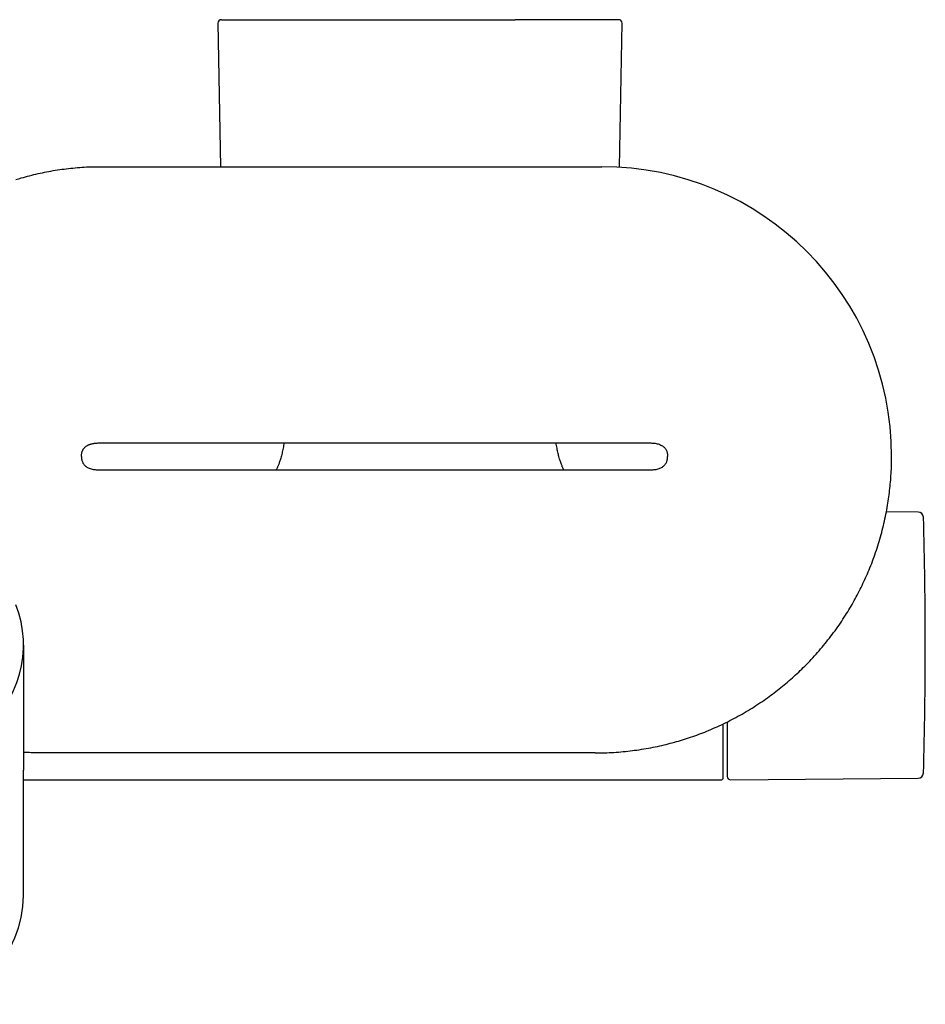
# Model space of a CAD drawing. Header units: millimetres. Extents: x 8 to 923, y 12 to 2573.
# Tile 9 of 20: x 507 to 641, y 1112 to 1258. Entities that reach past the tile are written whole.
import ezdxf

# ---------------------------------------------------------------- set-up
doc = ezdxf.new("R2010")
doc.units = ezdxf.units.MM

msp = doc.modelspace()

# ---------------------------------------------------------------- linework, layer by layer
at = {"color": 7, "linetype": 'Continuous', "lineweight": 30}
for p, q in [((536.01, 1257.65), (536.36, 1236.35)), ((595.63, 1236.27), (595.99, 1257.65)), ((518.5, 1236.35), (593.01, 1236.35)), ((518.5, 1195.36), (600, 1195.36)), ((635.99, 1192.66), (635.99, 1193.36)), ((636, 1193.36), (636, 1193.36)), ((518.5, 1191.36), (600, 1191.36)), ((639.93, 1185.11), (635.22, 1185.15)), ((507.15, 1165.36), (507.15, 1146.79)), ((592, 1149.36), (518.5, 1149.36)), ((507.15, 1146.79), (507.15, 1146.82)), ((507.15, 1146.79), (507.15, 1146.82)), ((507.15, 1128.22), (507.15, 1146.79)), ((612.1, 1145.36), (639.93, 1145.61)), ((507.15, 1145.36), (610.7, 1145.36))]:
    msp.add_line(p, q, dxfattribs=at)
for centre, radius, start, end in [((536.51, 1257.66), 0.5, 90, 180.9548), ((595.49, 1257.66), 0.5, 359.0452, 90), ((593.01, 1193.36), 42.99, 0, 90), ((639.92, 1184.31), 0.8, 1.673, 89.5), ((-8.99, 1165.36), 649.99, 358.32705, 1.67295), ((491, 1165.36), 16.15, 158.1968, 21.803), ((610.7, 1145.66), 0.3, 270, 360), ((612.1, 1145.86), 0.5, 180, 270.5), ((639.92, 1146.41), 0.8, 270.5, 358.327), ((491, 1128.22), 16.15, 270, 0)]:
    msp.add_arc(centre, radius, start, end, dxfattribs=at)
for points, knots in [([(536.51, 1258.16), (536.51, 1258.16), (536.51, 1258.16), (536.53, 1258.16), (536.57, 1258.16), (536.64, 1258.16), (536.73, 1258.16), (536.84, 1258.16), (536.97, 1258.16), (537.12, 1258.16), (537.29, 1258.16), (537.49, 1258.16), (537.7, 1258.16), (537.94, 1258.16), (538.23, 1258.16), (538.6, 1258.16), (539.06, 1258.16), (539.56, 1258.16), (540.05, 1258.16), (540.49, 1258.16), (540.87, 1258.16), (541.28, 1258.16), (541.7, 1258.16), (542.13, 1258.16), (542.59, 1258.16), (543.06, 1258.16), (543.54, 1258.16), (544.04, 1258.16), (544.52, 1258.16), (545.02, 1258.16), (545.53, 1258.16), (546.05, 1258.16), (546.59, 1258.16), (547.21, 1258.16), (547.91, 1258.16), (548.71, 1258.16), (549.52, 1258.16), (550.35, 1258.16), (551.2, 1258.16), (552.08, 1258.16), (552.98, 1258.16), (553.89, 1258.16), (554.82, 1258.16), (555.77, 1258.16), (556.73, 1258.16), (557.7, 1258.16), (558.67, 1258.16), (559.66, 1258.16), (560.65, 1258.16), (561.65, 1258.16), (562.66, 1258.16), (563.62, 1258.16), (564.52, 1258.16), (565.37, 1258.16), (566.22, 1258.16), (567.07, 1258.16), (567.92, 1258.16), (568.77, 1258.16), (569.6, 1258.16), (570.41, 1258.16), (571.2, 1258.16), (571.99, 1258.16), (572.77, 1258.16), (573.55, 1258.16), (574.32, 1258.16), (575.07, 1258.16), (575.94, 1258.16), (576.92, 1258.16), (578.01, 1258.16), (579.09, 1258.16), (579.79, 1258.16), (580.14, 1258.16)], [0, 0, 0, 0, 0.003665, 0.017582, 0.031505, 0.045446, 0.059418, 0.072555, 0.085669, 0.098768, 0.111862, 0.124961, 0.138074, 0.151212, 0.163713, 0.183148, 0.202562, 0.221986, 0.241452, 0.253843, 0.266213, 0.278571, 0.290925, 0.303283, 0.315654, 0.328045, 0.34108, 0.352858, 0.364624, 0.376382, 0.388141, 0.399908, 0.411689, 0.423491, 0.439782, 0.456038, 0.472276, 0.488515, 0.504774, 0.52107, 0.53771, 0.554312, 0.570894, 0.587478, 0.604083, 0.620727, 0.637367, 0.653969, 0.670552, 0.687135, 0.70374, 0.720385, 0.734352, 0.74829, 0.762212, 0.776129, 0.790052, 0.803994, 0.817965, 0.831103, 0.844216, 0.857315, 0.870409, 0.883508, 0.896622, 0.909759, 0.922261, 0.941698, 0.961112, 0.980535, 1, 1, 1, 1]), ([(595.49, 1258.16), (595.49, 1258.16), (595.49, 1258.16), (595.46, 1258.16), (595.4, 1258.16), (595.31, 1258.16), (595.18, 1258.16), (595.01, 1258.16), (594.81, 1258.16), (594.57, 1258.16), (594.3, 1258.16), (594, 1258.16), (593.67, 1258.16), (593.3, 1258.16), (592.9, 1258.16), (592.47, 1258.16), (592, 1258.16), (591.52, 1258.16), (591, 1258.16), (590.46, 1258.16), (589.9, 1258.16), (589.3, 1258.16), (588.72, 1258.16), (588.15, 1258.16), (587.62, 1258.16), (587.07, 1258.16), (586.5, 1258.16), (585.91, 1258.16), (585.32, 1258.16), (584.71, 1258.16), (584, 1258.16), (583.16, 1258.16), (582.18, 1258.16), (581.17, 1258.16), (580.48, 1258.16), (580.14, 1258.16)], [0, 0, 0, 0, 0.019836, 0.046792, 0.073803, 0.105992, 0.138104, 0.170175, 0.202244, 0.23435, 0.26653, 0.298719, 0.33083, 0.362901, 0.394971, 0.427076, 0.459256, 0.490772, 0.522214, 0.553618, 0.585021, 0.616458, 0.647964, 0.673379, 0.698745, 0.724079, 0.749402, 0.774731, 0.800086, 0.825485, 0.849665, 0.887257, 0.924803, 0.962363, 1, 1, 1, 1]), ([(505.99, 1234.43), (506.27, 1234.51), (506.95, 1234.72), (508.05, 1235.02), (509.31, 1235.33), (510.58, 1235.59), (511.87, 1235.82), (513.17, 1236.01), (514.49, 1236.16), (515.82, 1236.27), (517.15, 1236.34), (518.05, 1236.34), (518.5, 1236.35)], [0, 0, 0, 0, 0.066865, 0.168213, 0.270111, 0.372565, 0.475586, 0.579191, 0.683402, 0.788249, 0.893768, 1, 1, 1, 1]), ([(515.94, 1194.27), (515.96, 1194.32), (516.03, 1194.45), (516.17, 1194.63), (516.34, 1194.8), (516.54, 1194.94), (516.76, 1195.07), (517.03, 1195.17), (517.32, 1195.25), (517.62, 1195.31), (517.92, 1195.34), (518.21, 1195.36), (518.41, 1195.36), (518.5, 1195.36)], [0, 0, 0, 0, 0.0623883, 0.146364, 0.2282941, 0.3097199, 0.3916227, 0.4934027, 0.5965364, 0.7002432, 0.8032149, 0.9037767, 1, 1, 1, 1]), ([(516.61, 1194.98), (516.64, 1194.99), (516.76, 1195.06), (516.98, 1195.15), (517.28, 1195.24), (517.59, 1195.3), (517.9, 1195.34), (518.2, 1195.36), (518.4, 1195.36), (518.5, 1195.36)], [0, 0, 0, 0, 0.0543504, 0.2122651, 0.3723174, 0.5334626, 0.6936742, 0.8502452, 1, 1, 1, 1]), ([(545.8, 1195.36), (545.78, 1195.24), (545.75, 1194.98), (545.68, 1194.59), (545.6, 1194.2), (545.52, 1193.82), (545.43, 1193.47), (545.33, 1193.13), (545.24, 1192.84), (545.16, 1192.57), (545.07, 1192.34), (545, 1192.13), (544.93, 1191.96), (544.87, 1191.8), (544.81, 1191.66), (544.75, 1191.53), (544.7, 1191.43), (544.68, 1191.37), (544.67, 1191.36)], [0, 0, 0, 0, 0.087638, 0.190248, 0.285382, 0.373357, 0.464997, 0.548128, 0.623076, 0.690122, 0.749508, 0.801438, 0.846084, 0.883587, 0.921348, 0.954509, 0.992073, 1, 1, 1, 1]), ([(587.33, 1191.36), (587.32, 1191.38), (587.29, 1191.43), (587.25, 1191.53), (587.19, 1191.67), (587.11, 1191.85), (587.03, 1192.06), (586.93, 1192.32), (586.83, 1192.61), (586.72, 1192.95), (586.62, 1193.3), (586.53, 1193.65), (586.45, 1193.99), (586.37, 1194.37), (586.29, 1194.77), (586.23, 1195.1), (586.21, 1195.3), (586.2, 1195.36)], [0, 0, 0, 0, 0.012979, 0.041203, 0.078396, 0.124696, 0.180284, 0.245389, 0.320292, 0.405339, 0.500937, 0.579484, 0.664413, 0.755977, 0.854462, 0.960176, 1, 1, 1, 1]), ([(600, 1195.36), (600.09, 1195.36), (600.29, 1195.36), (600.58, 1195.34), (600.88, 1195.31), (601.18, 1195.25), (601.48, 1195.17), (601.74, 1195.06), (601.97, 1194.94), (602.16, 1194.8), (602.34, 1194.63), (602.47, 1194.44), (602.58, 1194.25), (602.65, 1194.06), (602.71, 1193.85), (602.74, 1193.61), (602.75, 1193.45), (602.75, 1193.36)], [0, 0, 0, 0, 0.073181, 0.149665, 0.22798, 0.306849, 0.385275, 0.462667, 0.524766, 0.58651, 0.648648, 0.712349, 0.762902, 0.816069, 0.872717, 0.933734, 1, 1, 1, 1]), ([(515.75, 1193.36), (515.75, 1193.43), (515.75, 1193.57), (515.78, 1193.77), (515.82, 1193.96), (515.87, 1194.13), (515.92, 1194.25), (515.96, 1194.31), (515.97, 1194.33)], [0, 0, 0, 0, 0.216695, 0.416717, 0.602648, 0.780084, 0.950309, 1, 1, 1, 1]), ([(515.75, 1193.36), (515.75, 1193.27), (515.76, 1193.11), (515.79, 1192.87), (515.85, 1192.66), (515.92, 1192.46), (516.03, 1192.27), (516.16, 1192.09), (516.34, 1191.92), (516.54, 1191.78), (516.76, 1191.65), (517.03, 1191.55), (517.32, 1191.47), (517.62, 1191.41), (517.92, 1191.38), (518.21, 1191.36), (518.41, 1191.36), (518.5, 1191.36)], [0, 0, 0, 0, 0.066426, 0.127578, 0.184344, 0.237618, 0.288273, 0.352018, 0.41421, 0.476019, 0.53819, 0.61545, 0.693737, 0.772459, 0.850623, 0.926958, 1, 1, 1, 1]), ([(592, 1149.36), (592.46, 1149.36), (593.38, 1149.37), (594.76, 1149.44), (596.14, 1149.55), (597.52, 1149.7), (598.88, 1149.89), (600.25, 1150.13), (601.56, 1150.4), (602.83, 1150.71), (604.06, 1151.04), (605.27, 1151.4), (606.47, 1151.8), (607.66, 1152.23), (608.88, 1152.72), (610.11, 1153.25), (611.36, 1153.84), (612.59, 1154.47), (613.8, 1155.13), (614.99, 1155.84), (616.16, 1156.58), (617.27, 1157.33), (618.33, 1158.1), (619.33, 1158.87), (620.32, 1159.67), (621.27, 1160.5), (622.21, 1161.36), (623.14, 1162.27), (624.08, 1163.23), (625.01, 1164.26), (625.91, 1165.31), (626.77, 1166.39), (627.6, 1167.49), (628.4, 1168.62), (629.14, 1169.75), (629.82, 1170.86), (630.45, 1171.96), (631.05, 1173.07), (631.62, 1174.21), (632.15, 1175.36), (632.67, 1176.55), (633.17, 1177.8), (633.63, 1179.1), (634.06, 1180.42), (634.45, 1181.75), (634.79, 1183.09), (635.09, 1184.44), (635.34, 1185.76), (635.55, 1187.04), (635.71, 1188.3), (635.84, 1189.56), (635.93, 1190.83), (635.99, 1192.09), (636, 1192.94), (636, 1193.36)], [0, 0, 0, 0, 0.02, 0.04, 0.06, 0.08, 0.1, 0.12, 0.14, 0.158333, 0.176666, 0.195, 0.213333, 0.231667, 0.25, 0.27, 0.29, 0.31, 0.33, 0.35, 0.37, 0.39, 0.408333, 0.426666, 0.445, 0.463333, 0.481667, 0.5, 0.52, 0.54, 0.56, 0.58, 0.6, 0.62, 0.64, 0.658333, 0.676666, 0.695, 0.713333, 0.731667, 0.75, 0.77, 0.79, 0.81, 0.83, 0.85, 0.87, 0.89, 0.908333, 0.926666, 0.945, 0.963333, 0.981667, 1, 1, 1, 1]), ([(600, 1191.36), (600.09, 1191.36), (600.29, 1191.36), (600.58, 1191.38), (600.88, 1191.41), (601.18, 1191.47), (601.48, 1191.55), (601.74, 1191.65), (601.97, 1191.78), (602.16, 1191.92), (602.34, 1192.09), (602.47, 1192.27), (602.58, 1192.47), (602.65, 1192.66), (602.71, 1192.87), (602.74, 1193.11), (602.75, 1193.27), (602.75, 1193.36)], [0, 0, 0, 0, 0.073181, 0.149665, 0.22798, 0.306849, 0.385275, 0.462667, 0.524766, 0.58651, 0.648648, 0.712349, 0.762902, 0.816069, 0.872717, 0.933734, 1, 1, 1, 1]), ([(611, 1145.66), (611, 1145.66), (611, 1145.66), (611, 1145.68), (611, 1145.74), (611, 1145.83), (611, 1145.95), (611, 1146.11), (611, 1146.3), (611, 1146.51), (611, 1146.76), (611, 1147.04), (611, 1147.34), (611, 1147.67), (611, 1148), (611, 1148.34), (611, 1148.68), (611, 1149.03), (611, 1149.39), (611, 1149.77), (611, 1150.16), (611, 1150.55), (611, 1150.96), (611, 1151.38), (611, 1151.8), (611, 1152.24), (611, 1152.67), (611, 1153.12), (611, 1153.45), (611, 1153.64), (611, 1153.68)], [0, 0, 0, 0, 0.010846, 0.054855, 0.098839, 0.142873, 0.186548, 0.230199, 0.2739, 0.316922, 0.359922, 0.40297, 0.44505, 0.487109, 0.529214, 0.564261, 0.599289, 0.634335, 0.668804, 0.702637, 0.73647, 0.770338, 0.802845, 0.835339, 0.867849, 0.89966, 0.930726, 0.961794, 0.992891, 1, 1, 1, 1]), ([(611.6, 1153.97), (611.6, 1153.77), (611.6, 1153.36), (611.6, 1152.75), (611.6, 1152.15), (611.6, 1151.57), (611.6, 1151.01), (611.6, 1150.48), (611.6, 1149.97), (611.6, 1149.49), (611.6, 1149.06), (611.6, 1148.69), (611.6, 1148.36), (611.6, 1148.05), (611.6, 1147.75), (611.6, 1147.48), (611.6, 1147.22), (611.6, 1146.98), (611.6, 1146.76), (611.6, 1146.56), (611.6, 1146.38), (611.6, 1146.23), (611.6, 1146.11), (611.6, 1146), (611.6, 1145.92), (611.6, 1145.87), (611.6, 1145.87), (611.6, 1145.86)], [0, 0, 0, 0, 0.039758, 0.083275, 0.126833, 0.170508, 0.214164, 0.257713, 0.30123, 0.344788, 0.388463, 0.424092, 0.459643, 0.495156, 0.530673, 0.566234, 0.601878, 0.640173, 0.678387, 0.716571, 0.754775, 0.79305, 0.829977, 0.872485, 0.914945, 0.957427, 1, 1, 1, 1]), ([(518.5, 1149.36), (518.18, 1149.36), (517.55, 1149.36), (516.63, 1149.36), (515.73, 1149.36), (514.86, 1149.36), (513.93, 1149.36), (512.93, 1149.37), (511.87, 1149.37), (510.79, 1149.38), (509.7, 1149.38), (508.58, 1149.4), (507.73, 1149.41), (507.25, 1149.42), (507.15, 1149.42)], [0, 0, 0, 0, 0.0845576, 0.1660171, 0.2448115, 0.3213357, 0.3959545, 0.4913576, 0.5848129, 0.6770412, 0.7753151, 0.8738401, 0.9732903, 1, 1, 1, 1])]:
    msp.add_open_spline(points, degree=3, knots=knots, dxfattribs=at)

doc.saveas('drawing.dxf')
